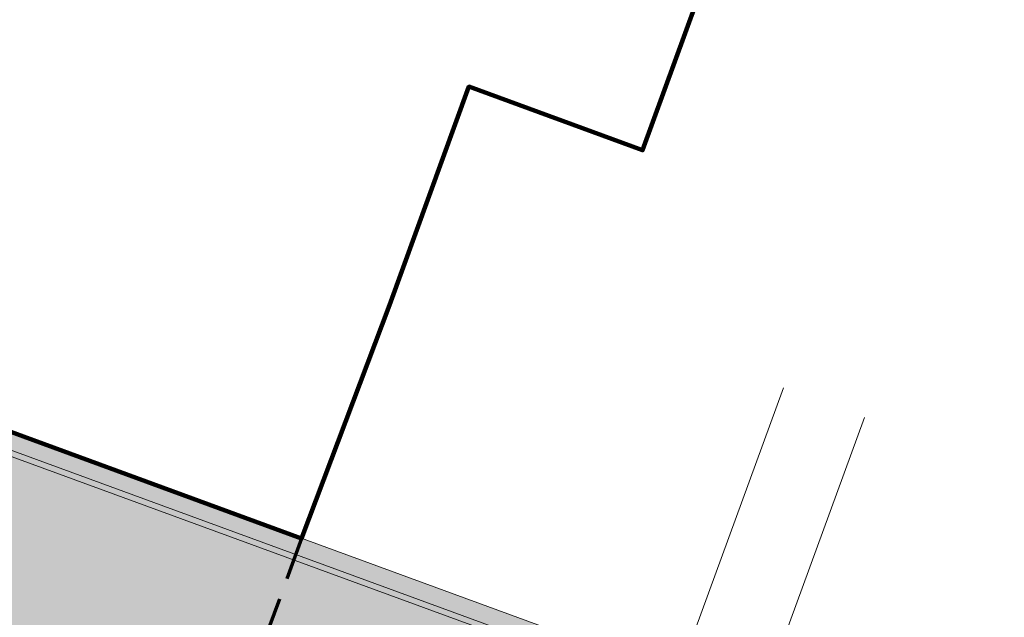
# Model space of a CAD drawing. Header units: metres. Extents: x 154038 to 155227, y 461678 to 462519.
# Tile 144 of 256: x 154592.46 to 154603.88, y 462278.44 to 462285.37. Entities that reach past the tile are written whole.
import ezdxf
from ezdxf import colors
from ezdxf.entities.mleader import LeaderData, LeaderLine
from ezdxf.math import Vec2, Vec3

# ---------------------------------------------------------------- set-up
doc = ezdxf.new("R2010")
doc.units = ezdxf.units.M
doc.linetypes.add('DASHED', pattern=[0.75, 0.5, -0.25])
for name, color, linetype, lineweight in [('B-WE-OG-BEBOUWING-GV', 2, 'Continuous', 100), ('B-WE-OG-BEBOUWING_LUIFEL-GV', 7, 'DASHED', 70), ('N-WE-VH-KANTVERHARDING_TROTTOIR-ROLLAAG-G', 62, 'Continuous', 18), ('N-WE-VH-KANTVERHARDING_TROTTOIR-STREKLAAG-G', 220, 'Continuous', 18), ('N-WE-VH-VERHARDING_STRAATBAKSTEEN-TROTTOIR-HV_DF-G', 2, 'Continuous', 18), ('X-XX-AL-PROFIEL-G', 7, 'Continuous', 18)]:
    doc.layers.add(name, color=color, linetype=linetype, lineweight=lineweight)
doc.layers.add('N-WE-VH-VERHARDING_STRAATBAKSTEEN-TROTTOIR-HV_DF-V', color=7, linetype='Continuous', lineweight=18, true_color=0xd14124)
doc.layers.add('N-WE-VH-VERHARDING_STRAATBAKSTEEN_Rijbaan-KV_DF-V', color=7, linetype='Continuous', lineweight=18, true_color=0xb33d26)
doc.layers.add('X-XX-AL-HULP-T', color=7, linetype='Continuous')
doc.layers.add('X-XX-AL-PROFIEL-H', color=21, linetype='Continuous', lineweight=18, plot=False)
doc.styles.add('maatvoering', font='arial.ttf')

# ---------------------------------------------------------------- blocks, each defined once
blk = doc.blocks.new('_Dot')
at = {"color": 0, "linetype": 'ByBlock', "lineweight": -2}
blk.add_line((-0.5, 0), (-1, 0), dxfattribs=at)
at = {"color": 0, "linetype": 'ByBlock', "const_width": 0.5}
blk.add_lwpolyline([(-0.25, 0, 1), (0.25, 0, 1)], format="xyb", close=True, dxfattribs=at)

msp = doc.modelspace()

# ---------------------------------------------------------------- hatches: boundary and pattern name
at = {"layer": 'N-WE-VH-VERHARDING_STRAATBAKSTEEN-TROTTOIR-HV_DF-V'}
h = msp.add_hatch(color=256, dxfattribs=at)
h.dxf.hatch_style = 1
h.paths.add_polyline_path([(154585.0742475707, 462280.6538931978), (154584.7378912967, 462279.7120956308), (154584.3590635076, 462278.6867107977), (154585.4846992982, 462278.2708453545), (154585.8635270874, 462279.2962301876), (154586.1819613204, 462280.2446490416)], flags=16)
h.paths.add_polyline_path([(154601.8508240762, 462271.8863645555), (154601.3497349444, 462270.5123864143), (154602.7237130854, 462270.0112972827), (154603.2248022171, 462271.3852754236)], flags=16)
edge = h.paths.add_edge_path()
edge.add_line((154605.3708705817, 462273.5164754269), (154617.6672348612, 462269.0319976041))
edge.add_line((154617.6672348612, 462269.0319976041), (154618.3945709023, 462271.0251054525))
edge.add_line((154618.3945709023, 462271.0251054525), (154603.925, 462276.355))
edge.add_line((154603.925, 462276.355), (154602.325, 462276.935))
edge.add_line((154602.325, 462276.935), (154588.24, 462282.095))
edge.add_line((154588.24, 462282.095), (154589.1, 462284.51))
edge.add_line((154589.1, 462284.51), (154586.77, 462285.402))
edge.add_line((154586.77, 462285.402), (154584.49, 462286.25))
edge.add_line((154584.49, 462286.25), (154583.0491821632, 462286.7858831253))
edge.add_line((154583.0491821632, 462286.7858831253), (154582.1766717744, 462284.4227824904))
edge.add_line((154582.1766717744, 462284.4227824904), (154584.0511490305, 462283.7360730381))
edge.add_arc((154583.6727598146, 462282.7032024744), 1.100000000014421, -20.276719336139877, 69.8798342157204, ccw=False)
edge.add_line((154584.7045926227, 462282.3219924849), (154582.8487629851, 462277.2987613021))
edge.add_arc((154586.0633018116, 462280.9304982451), 4.850028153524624, 228.4871760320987, 250.111395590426)
edge.add_line((154584.4133584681, 462276.3697461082), (154585.4285547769, 462275.9995045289))
edge.add_line((154585.4285547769, 462275.9995045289), (154586.9703674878, 462280.2271295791))
edge.add_line((154586.9703674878, 462280.2271295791), (154601.5898180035, 462274.8954233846))
edge.add_line((154601.5898180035, 462274.8954233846), (154600.0524700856, 462270.6666194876))
edge.add_line((154600.0524700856, 462270.6666194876), (154603.8289128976, 462269.2884556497))
edge.add_line((154603.8289128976, 462269.2884556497), (154605.3708705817, 462273.5164754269))
at = {"layer": 'N-WE-VH-VERHARDING_STRAATBAKSTEEN_Rijbaan-KV_DF-V'}
h = msp.add_hatch(color=256, dxfattribs=at)
h.dxf.hatch_style = 1
edge = h.paths.add_edge_path()
edge.add_line((154346.3655189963, 462123.4474894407), (154339.6690574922, 462103.1804047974))
edge.add_line((154339.6690574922, 462103.1804047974), (154331.5193567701, 462083.4356807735))
edge.add_line((154331.5193567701, 462083.4356807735), (154321.8864262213, 462064.3270959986))
edge.add_line((154321.8864262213, 462064.3270959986), (154319.064452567, 462059.5558212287))
edge.add_line((154319.064452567, 462059.5558212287), (154316.2103360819, 462061.243890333))
edge.add_arc((154313.6649621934, 462056.9402788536), 4.999999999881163, 59.39777921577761, 149.4251789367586)
edge.add_line((154309.3601339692, 462059.4835943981), (154295.4018813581, 462035.8577883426))
edge.add_arc((154299.7067095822, 462033.3144727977), 4.999999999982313, 149.425178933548, 239.2784399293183)
edge.add_line((154297.1523773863, 462029.0161723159), (154310.3450331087, 462021.1762305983))
edge.add_arc((154317.2452423, 462033.549449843), 14.16719595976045, 240.8527758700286, 248.9522969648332)
edge.add_line((154312.1571632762, 462020.327464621), (154334.4042784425, 462011.1510402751))
edge.add_arc((154336.3108423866, 462015.7732706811), 4.999999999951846, 247.5849764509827, 256.0899883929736)
edge.add_line((154335.1088540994, 462010.9198982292), (154350.5998025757, 462007.0834033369))
edge.add_arc((154349.3978142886, 462002.2300308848), 5.000000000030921, 59.37977109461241, 76.0899883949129, ccw=False)
edge.add_line((154351.944540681, 462006.5328421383), (154352.6260687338, 462006.1294627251))
edge.add_arc((154355.1727951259, 462010.4322739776), 4.999999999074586, 239.3797710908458, 256.0899883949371)
edge.add_line((154353.9708068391, 462005.5789015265), (154356.9781779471, 462004.8340984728))
edge.add_line((154356.9781779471, 462004.8340984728), (154367.5271780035, 462002.1693614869))
edge.add_line((154367.5271780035, 462002.1693614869), (154370.594703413, 462001.3944872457))
edge.add_arc((154371.8192663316, 462006.2422130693), 5.000000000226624, 255.8233322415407, 334.7988763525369)
edge.add_line((154376.3433598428, 462004.1132278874), (154378.3551998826, 462008.3883879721))
edge.add_arc((154373.8311063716, 462010.5173731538), 5.000000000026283, 334.7988763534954, 345.8749618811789)
edge.add_line((154378.6799336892, 462009.2971790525), (154401.6515090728, 462100.5820018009))
edge.add_line((154401.6515090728, 462100.5820018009), (154406.9852191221, 462099.2397882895))
edge.add_line((154406.9852191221, 462099.2397882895), (154397.3315953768, 462060.8780600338))
edge.add_line((154397.3315953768, 462060.8780600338), (154396.6527595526, 462061.0488872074))
edge.add_line((154396.6527595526, 462061.0488872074), (154394.6715745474, 462053.1760217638))
edge.add_line((154394.6715745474, 462053.1760217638), (154395.3511736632, 462053.0050023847))
edge.add_line((154395.3511736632, 462053.0050023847), (154390.2256132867, 462032.6401919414))
edge.add_line((154390.2256132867, 462032.6401919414), (154389.5467596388, 462032.8109482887))
edge.add_line((154389.5467596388, 462032.8109482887), (154388.7372010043, 462029.5939109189))
edge.add_line((154388.7372010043, 462029.5939109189), (154389.4156288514, 462029.4214625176))
edge.add_line((154389.4156288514, 462029.4214625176), (154383.7651946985, 462006.9676746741))
edge.add_line((154383.7651946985, 462006.9676746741), (154376.807218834, 461992.1819759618))
edge.add_arc((154381.331312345, 461990.0529907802), 4.999999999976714, 154.7988763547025, 166.0156035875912)
edge.add_line((154376.4795044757, 461991.2612789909), (154371.1051861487, 461969.68365288))
edge.add_line((154371.1051861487, 461969.68365288), (154363.8723419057, 461953.1420104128))
edge.add_arc((154368.4536651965, 461951.1389210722), 5.000088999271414, 156.3836358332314, 248.3411709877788)
edge.add_line((154366.60823727, 461946.491848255), (154366.6592998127, 461946.4715747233))
edge.add_line((154366.6592998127, 461946.4715747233), (154352.2416857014, 461952.1958481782))
edge.add_arc((154354.0386536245, 461956.8622859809), 5.000473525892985, 248.939130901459, 336.380420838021)
edge.add_line((154358.6202168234, 461954.8587855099), (154365.8806715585, 461971.4635736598))
edge.add_line((154365.8806715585, 461971.4635736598), (154371.1315098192, 461992.5091953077))
edge.add_arc((154366.27970195, 461993.7174835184), 4.999999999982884, 346.0156035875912, 435.8233322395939)
edge.add_line((154367.5042648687, 461998.5652093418), (154356.1296396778, 462001.438503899))
edge.add_line((154356.1296396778, 462001.438503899), (154353.1565705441, 462002.1748154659))
edge.add_arc((154351.9545822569, 461997.321443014), 4.99999999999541, 76.08998839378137, 92.77818827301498)
edge.add_line((154351.7122345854, 462002.315566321), (154350.8803402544, 462002.2858641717))
edge.add_arc((154350.6379925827, 462007.2799874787), 4.999999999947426, 256.0899883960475, 272.778188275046, ccw=False)
edge.add_line((154349.4360042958, 462002.4266150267), (154337.7325265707, 462005.3251033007))
edge.add_arc((154337.2517312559, 462003.38375432), 1.999999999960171, 76.08998839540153, 165.7499673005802)
edge.add_line((154335.3132697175, 462003.8760620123), (154335.1888994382, 462003.3863540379))
edge.add_line((154335.1888994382, 462003.3863540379), (154331.809089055, 462004.2350527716))
edge.add_line((154331.809089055, 462004.2350527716), (154332.0188515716, 462005.1214022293))
edge.add_arc((154330.0726110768, 462005.5819974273), 1.999999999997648, 346.6854067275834, 427.584976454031)
edge.add_line((154330.8352366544, 462007.4308895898), (154310.3759552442, 462015.8698735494))
edge.add_arc((154317.2452423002, 462033.5494498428), 18.96719595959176, 240.6390520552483, 248.76667882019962, ccw=False)
edge.add_line((154307.9454396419, 462017.0186243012), (154294.2962136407, 462025.129890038))
edge.add_arc((154292.7636143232, 462022.5509097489), 2.999999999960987, 59.27843992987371, 165.8531268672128)
edge.add_line((154289.8545971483, 462023.2841348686), (154287.8359008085, 462015.2751044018))
edge.add_line((154287.8359008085, 462015.2751044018), (154283.8632318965, 462016.2799413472))
edge.add_line((154283.8632318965, 462016.2799413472), (154284.9895646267, 462020.85211158))
edge.add_line((154284.9895646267, 462020.85211158), (154281.4008986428, 462022.9723146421))
edge.add_line((154281.4008986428, 462022.9723146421), (154304.5232118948, 462062.1092541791))
edge.add_arc((154313.1334630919, 462057.0210789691), 10.00129754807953, 72.70910643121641, 149.419295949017, ccw=False)
edge.add_arc((154316.7007223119, 462068.4799534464), 2.000000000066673, 252.7032232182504, 333.2466271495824)
edge.add_line((154318.4866272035, 462067.5796514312), (154327.4245828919, 462085.3096333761))
edge.add_line((154327.4245828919, 462085.3096333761), (154335.4473333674, 462104.7467881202))
edge.add_line((154335.4473333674, 462104.7467881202), (154342.0407687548, 462124.7020604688))
edge.add_line((154342.0407687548, 462124.7020604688), (154352.1387758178, 462165.04183881))
edge.add_line((154352.1387758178, 462165.04183881), (154355.7628846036, 462164.1322223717))
edge.add_line((154355.7628846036, 462164.1322223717), (154353.9603339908, 462153.7867322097))
edge.add_line((154353.9603339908, 462153.7867322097), (154346.3655189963, 462123.4474894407))
edge = h.paths.add_edge_path(flags=17)
edge.add_arc((154735.5031688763, 462271.5015979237), 4.999999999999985, 125.9385176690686, 138.150287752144, ccw=False)
edge.add_line((154732.5685849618, 462275.549834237), (154735.8470371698, 462277.9263983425))
edge.add_arc((154736.4339539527, 462277.1167510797), 1.000000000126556, 44.27258667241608, 125.93851766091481, ccw=False)
edge.add_line((154737.1499807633, 462277.8148238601), (154732.334294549, 462282.9696525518))
edge.add_arc((154731.6182677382, 462282.2715797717), 1.000000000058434, -54.06148233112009, 44.272586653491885, ccw=False)
edge.add_line((154732.2051845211, 462281.4619325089), (154729.9240080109, 462279.8082978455))
edge.add_arc((154735.7931758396, 462271.7118252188), 9.999999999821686, 125.9385176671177, 159.8812514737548)
edge.add_line((154726.4033583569, 462275.1514949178), (154712.1371545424, 462236.2067526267))
edge.add_arc((154709.3202092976, 462237.2386535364), 3.000000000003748, 249.8812514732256, 339.8812514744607, ccw=False)
edge.add_line((154708.2883083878, 462234.4217082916), (154663.7725424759, 462250.7286845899))
edge.add_line((154663.7725424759, 462250.7286845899), (154656.1079703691, 462250.0630933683))
edge.add_line((154656.1079703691, 462250.0630933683), (154584.3613417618, 462276.2290524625))
edge.add_arc((154586.0632988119, 462280.9304984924), 5.000025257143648, 159.6304989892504, 250.09938210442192, ccw=False)
edge.add_line((154581.3759381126, 462282.6708726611), (154586.6440892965, 462297.0625800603))
edge.add_line((154586.6440892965, 462297.0625800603), (154545.8382322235, 462312.2135262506))
edge.add_line((154545.8382322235, 462312.2135262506), (154543.9238186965, 462307.0574598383))
edge.add_line((154543.9238186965, 462307.0574598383), (154578.6714521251, 462294.1558922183))
edge.add_arc((154577.6272265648, 462291.3434923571), 3.000000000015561, -20.21334639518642, 69.63036995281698, ccw=False)
edge.add_line((154580.442464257, 462290.3069419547), (154576.1003610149, 462278.5139286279))
edge.add_arc((154571.4082981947, 462280.2415126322), 5.000000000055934, 301.49318088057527, 339.7866536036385, ccw=False)
edge.add_arc((154579.2442544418, 462267.4509774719), 9.999999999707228, 121.4931808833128, 159.6303699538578)
edge.add_line((154569.869588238, 462270.9317293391), (154560.0751634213, 462244.5540653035))
edge.add_arc((154557.2717091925, 462245.6220748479), 2.999999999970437, 249.9106884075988, 339.14506041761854, ccw=False)
edge.add_line((154556.2412556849, 462242.8045998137), (154537.0470548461, 462249.8246199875))
edge.add_arc((154536.360085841, 462247.9463032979), 2.000000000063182, 69.9106884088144, 159.7067651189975)
edge.add_line((154534.484226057, 462248.6399531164), (154518.7866293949, 462206.1884314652))
edge.add_line((154518.7866293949, 462206.1884314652), (154517.1266457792, 462201.6684760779))
edge.add_line((154517.1266457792, 462201.6684760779), (154504.0308506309, 462166.2479160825))
edge.add_line((154504.0308506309, 462166.2479160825), (154508.5329932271, 462164.5833704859))
edge.add_line((154508.5329932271, 462164.5833704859), (154521.6305956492, 462200.0088186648))
edge.add_line((154521.6305956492, 462200.0088186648), (154523.2905399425, 462204.5286669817))
edge.add_line((154523.2905399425, 462204.5286669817), (154536.2906664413, 462239.6853322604))
edge.add_arc((154540.9803159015, 462237.9512077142), 5.000000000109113, 69.91068840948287, 159.706765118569, ccw=False)
edge.add_line((154542.6977384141, 462242.6469994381), (154554.4056087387, 462238.3650037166))
edge.add_arc((154557.1538001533, 462245.8775869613), 7.999466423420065, 249.90688527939, 339.6332798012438)
edge.add_line((154564.6531743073, 462243.093552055), (154574.4386699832, 462269.447448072))
edge.add_arc((154579.1259759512, 462267.7069990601), 5.000000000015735, 69.96311292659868, 159.6294766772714, ccw=False)
edge.add_line((154580.8391011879, 462272.4043602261), (154655.4630948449, 462245.1890275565))
edge.add_line((154655.4630948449, 462245.1890275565), (154663.1240823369, 462245.8543074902))
edge.add_line((154663.1240823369, 462245.8543074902), (154713.9613245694, 462227.2316535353))
edge.add_line((154713.9613245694, 462227.2316535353), (154727.5885351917, 462264.4320337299))
edge.add_arc((154730.4054804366, 462263.4001328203), 2.999999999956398, 69.882642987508, 159.8812514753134, ccw=False)
edge.add_line((154731.4373129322, 462266.2171031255), (154749.540967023, 462259.5858871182))
edge.add_line((154749.540967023, 462259.5858871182), (154751.0397480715, 462263.6249638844))
edge.add_line((154751.0397480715, 462263.6249638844), (154734.4045412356, 462269.7183000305))
edge.add_arc((154736.1283149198, 462274.4117704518), 5.000006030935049, 197.6182283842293, 249.83320066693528, ccw=False)
edge.add_arc((154733.2690260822, 462273.5037486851), 2.000000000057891, 138.1345799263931, 197.6182116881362, ccw=False)
edge.add_line((154731.7795971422, 462274.8385151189), (154731.7786818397, 462274.8374930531))
edge = h.paths.add_edge_path(flags=0)
edge.add_arc((154536.360085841, 462247.9463032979), 2.000000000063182, 69.9106884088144, 159.7067651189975, ccw=False)
edge.add_arc((154536.360085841, 462247.9463032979), 2.000000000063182, 69.9106884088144, 159.7067651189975)
edge = h.paths.add_edge_path(flags=0)
edge.add_arc((154735.7931758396, 462271.7118252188), 9.999999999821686, 125.93851766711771, 159.8812514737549, ccw=False)
edge.add_arc((154735.7931758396, 462271.7118252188), 9.999999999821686, 125.9385176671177, 159.8812514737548)
edge = h.paths.add_edge_path(flags=17)
edge.add_arc((154735.5031688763, 462271.5015979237), 4.999999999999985, 125.9385176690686, 138.150287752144)
edge.add_line((154731.7795971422, 462274.8385151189), (154731.7786818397, 462274.8374930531))
edge.add_arc((154733.2690260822, 462273.5037486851), 2.000000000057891, 138.134579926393, 197.6182116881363)
edge.add_arc((154736.1283149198, 462274.4117704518), 5.000006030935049, 197.6182283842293, 249.8332006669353)
edge.add_line((154751.0397480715, 462263.6249638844), (154734.4045412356, 462269.7183000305))
edge.add_line((154749.540967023, 462259.5858871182), (154751.0397480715, 462263.6249638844))
edge.add_line((154731.4373129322, 462266.2171031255), (154749.540967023, 462259.5858871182))
edge.add_arc((154730.4054804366, 462263.4001328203), 2.999999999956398, 69.88264298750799, 159.8812514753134)
edge.add_line((154713.9613245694, 462227.2316535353), (154727.5885351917, 462264.4320337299))
edge.add_line((154663.1240823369, 462245.8543074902), (154713.9613245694, 462227.2316535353))
edge.add_line((154655.4630948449, 462245.1890275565), (154663.1240823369, 462245.8543074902))
edge.add_line((154580.8391011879, 462272.4043602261), (154655.4630948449, 462245.1890275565))
edge.add_arc((154579.1259759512, 462267.7069990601), 5.000000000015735, 69.96311292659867, 159.6294766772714)
edge.add_line((154564.6531743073, 462243.093552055), (154574.4386699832, 462269.447448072))
edge.add_arc((154557.1538001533, 462245.8775869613), 7.999466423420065, 249.90688527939, 339.6332798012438)
edge.add_line((154542.6977384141, 462242.6469994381), (154554.4056087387, 462238.3650037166))
edge.add_arc((154540.9803159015, 462237.9512077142), 5.000000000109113, 69.9106884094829, 159.706765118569)
edge.add_line((154523.2905399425, 462204.5286669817), (154536.2906664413, 462239.6853322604))
edge.add_line((154521.6305956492, 462200.0088186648), (154523.2905399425, 462204.5286669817))
edge.add_line((154508.5329932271, 462164.5833704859), (154521.6305956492, 462200.0088186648))
edge.add_line((154504.0308506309, 462166.2479160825), (154508.5329932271, 462164.5833704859))
edge.add_line((154517.1266457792, 462201.6684760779), (154504.0308506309, 462166.2479160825))
edge.add_line((154518.7866293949, 462206.1884314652), (154517.1266457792, 462201.6684760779))
edge.add_line((154534.484226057, 462248.6399531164), (154518.7866293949, 462206.1884314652))
edge.add_arc((154536.360085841, 462247.9463032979), 2.000000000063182, 69.9106884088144, 159.7067651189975)
edge.add_line((154556.2412556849, 462242.8045998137), (154537.0470548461, 462249.8246199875))
edge.add_arc((154557.2717091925, 462245.6220748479), 2.999999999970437, 249.9106884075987, 339.1450604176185)
edge.add_line((154569.869588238, 462270.9317293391), (154560.0751634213, 462244.5540653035))
edge.add_arc((154579.2442544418, 462267.4509774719), 9.999999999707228, 121.4931808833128, 159.6303699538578)
edge.add_arc((154571.4082981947, 462280.2415126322), 5.000000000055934, 301.4931808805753, 339.7866536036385)
edge.add_line((154580.442464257, 462290.3069419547), (154576.1003610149, 462278.5139286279))
edge.add_arc((154577.6272265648, 462291.3434923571), 3.000000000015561, 339.7866536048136, 429.6303699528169)
edge.add_line((154543.9238186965, 462307.0574598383), (154578.6714521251, 462294.1558922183))
edge.add_line((154545.8382322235, 462312.2135262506), (154543.9238186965, 462307.0574598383))
edge.add_line((154586.6440892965, 462297.0625800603), (154545.8382322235, 462312.2135262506))
edge.add_line((154581.3759381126, 462282.6708726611), (154586.6440892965, 462297.0625800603))
edge.add_arc((154586.0632988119, 462280.9304984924), 5.000025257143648, 159.6304989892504, 250.0993821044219)
edge.add_line((154656.1079703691, 462250.0630933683), (154584.3613417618, 462276.2290524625))
edge.add_line((154663.7725424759, 462250.7286845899), (154656.1079703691, 462250.0630933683))
edge.add_line((154708.2883083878, 462234.4217082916), (154663.7725424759, 462250.7286845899))
edge.add_arc((154709.3202092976, 462237.2386535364), 3.000000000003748, 249.8812514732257, 339.8812514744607)
edge.add_line((154726.4033583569, 462275.1514949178), (154712.1371545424, 462236.2067526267))
edge.add_arc((154735.7931758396, 462271.7118252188), 9.999999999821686, 125.9385176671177, 159.8812514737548)
edge.add_line((154732.2051845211, 462281.4619325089), (154729.9240080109, 462279.8082978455))
edge.add_arc((154731.6182677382, 462282.2715797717), 1.000000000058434, 305.9385176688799, 404.2725866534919)
edge.add_line((154732.334294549, 462282.9696525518), (154737.1499807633, 462277.8148238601))
edge.add_arc((154736.4339539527, 462277.1167510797), 1.000000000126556, 44.27258667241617, 125.9385176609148)
edge.add_line((154735.8470371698, 462277.9263983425), (154732.5685849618, 462275.549834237))
edge = h.paths.add_edge_path(flags=0)
edge.add_arc((154736.1283149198, 462274.4117704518), 5.000006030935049, 197.6182283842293, 249.8332006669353)
edge.add_arc((154736.1283149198, 462274.4117704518), 5.000006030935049, 197.6182283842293, 249.8332006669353)
edge = h.paths.add_edge_path(flags=0)
edge.add_arc((154733.2690260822, 462273.5037486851), 2.000000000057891, 138.134579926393, 197.6182116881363)
edge.add_arc((154733.2690260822, 462273.5037486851), 2.000000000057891, 138.134579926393, 197.6182116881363)
edge = h.paths.add_edge_path(flags=0)
edge.add_line((154731.7795971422, 462274.8385151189), (154731.7786818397, 462274.8374930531))
edge.add_line((154731.7795971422, 462274.8385151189), (154731.7786818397, 462274.8374930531))
edge = h.paths.add_edge_path(flags=0)
edge.add_arc((154735.5031688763, 462271.5015979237), 4.999999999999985, 125.9385176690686, 138.150287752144)
edge.add_arc((154735.5031688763, 462271.5015979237), 4.999999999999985, 125.9385176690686, 138.150287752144)
edge = h.paths.add_edge_path(flags=0)
edge.add_line((154732.2051845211, 462281.4619325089), (154729.9240080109, 462279.8082978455))
edge.add_line((154732.2051845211, 462281.4619325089), (154729.9240080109, 462279.8082978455))
edge = h.paths.add_edge_path(flags=0)
edge.add_arc((154731.6182677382, 462282.2715797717), 1.000000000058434, 305.9385176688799, 404.2725866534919)
edge.add_arc((154731.6182677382, 462282.2715797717), 1.000000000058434, 305.9385176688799, 404.2725866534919)
edge = h.paths.add_edge_path(flags=0)
edge.add_line((154737.1499807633, 462277.8148238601), (154732.334294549, 462282.9696525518))
edge.add_line((154737.1499807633, 462277.8148238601), (154732.334294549, 462282.9696525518))
edge = h.paths.add_edge_path(flags=0)
edge.add_arc((154736.4339539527, 462277.1167510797), 1.000000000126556, 44.27258667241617, 125.9385176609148)
edge.add_arc((154736.4339539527, 462277.1167510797), 1.000000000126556, 44.27258667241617, 125.9385176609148)
edge = h.paths.add_edge_path(flags=0)
edge.add_line((154732.5685849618, 462275.549834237), (154735.8470371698, 462277.9263983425))
edge.add_line((154732.5685849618, 462275.549834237), (154735.8470371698, 462277.9263983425))
edge = h.paths.add_edge_path(flags=0)
edge.add_line((154556.2412556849, 462242.8045998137), (154537.0470548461, 462249.8246199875))
edge.add_line((154556.2412556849, 462242.8045998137), (154537.0470548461, 462249.8246199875))
edge = h.paths.add_edge_path(flags=0)
edge.add_arc((154557.2717091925, 462245.6220748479), 2.999999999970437, 249.9106884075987, 339.1450604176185)
edge.add_arc((154557.2717091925, 462245.6220748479), 2.999999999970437, 249.9106884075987, 339.1450604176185)
edge = h.paths.add_edge_path(flags=0)
edge.add_line((154569.869588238, 462270.9317293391), (154560.0751634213, 462244.5540653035))
edge.add_line((154569.869588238, 462270.9317293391), (154560.0751634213, 462244.5540653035))
edge = h.paths.add_edge_path(flags=0)
edge.add_arc((154579.2442544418, 462267.4509774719), 9.999999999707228, 121.4931808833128, 159.6303699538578)
edge.add_arc((154579.2442544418, 462267.4509774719), 9.999999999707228, 121.4931808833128, 159.6303699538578)
edge = h.paths.add_edge_path(flags=0)
edge.add_arc((154571.4082981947, 462280.2415126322), 5.000000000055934, 301.4931808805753, 339.7866536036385)
edge.add_arc((154571.4082981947, 462280.2415126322), 5.000000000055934, 301.4931808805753, 339.7866536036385)
edge = h.paths.add_edge_path(flags=0)
edge.add_line((154580.442464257, 462290.3069419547), (154576.1003610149, 462278.5139286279))
edge.add_line((154580.442464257, 462290.3069419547), (154576.1003610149, 462278.5139286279))
edge = h.paths.add_edge_path(flags=0)
edge.add_arc((154577.6272265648, 462291.3434923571), 3.000000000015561, 339.7866536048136, 429.6303699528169)
edge.add_arc((154577.6272265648, 462291.3434923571), 3.000000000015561, 339.7866536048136, 429.6303699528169)
edge = h.paths.add_edge_path(flags=0)
edge.add_line((154543.9238186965, 462307.0574598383), (154578.6714521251, 462294.1558922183))
edge.add_line((154543.9238186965, 462307.0574598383), (154578.6714521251, 462294.1558922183))
edge = h.paths.add_edge_path(flags=0)
edge.add_line((154545.8382322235, 462312.2135262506), (154543.9238186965, 462307.0574598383))
edge.add_line((154545.8382322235, 462312.2135262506), (154543.9238186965, 462307.0574598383))
edge = h.paths.add_edge_path(flags=0)
edge.add_line((154586.6440892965, 462297.0625800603), (154545.8382322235, 462312.2135262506))
edge.add_line((154586.6440892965, 462297.0625800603), (154545.8382322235, 462312.2135262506))
edge = h.paths.add_edge_path(flags=0)
edge.add_line((154581.3759381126, 462282.6708726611), (154586.6440892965, 462297.0625800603))
edge.add_line((154581.3759381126, 462282.6708726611), (154586.6440892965, 462297.0625800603))
edge = h.paths.add_edge_path(flags=0)
edge.add_arc((154586.0632988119, 462280.9304984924), 5.000025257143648, 159.6304989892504, 250.0993821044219)
edge.add_arc((154586.0632988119, 462280.9304984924), 5.000025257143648, 159.6304989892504, 250.0993821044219)
edge = h.paths.add_edge_path(flags=0)
edge.add_line((154656.1079703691, 462250.0630933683), (154584.3613417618, 462276.2290524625))
edge.add_line((154656.1079703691, 462250.0630933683), (154584.3613417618, 462276.2290524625))
edge = h.paths.add_edge_path(flags=0)
edge.add_line((154663.7725424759, 462250.7286845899), (154656.1079703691, 462250.0630933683))
edge.add_line((154663.7725424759, 462250.7286845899), (154656.1079703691, 462250.0630933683))
edge = h.paths.add_edge_path(flags=0)
edge.add_line((154708.2883083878, 462234.4217082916), (154663.7725424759, 462250.7286845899))
edge.add_line((154708.2883083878, 462234.4217082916), (154663.7725424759, 462250.7286845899))
edge = h.paths.add_edge_path(flags=0)
edge.add_arc((154709.3202092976, 462237.2386535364), 3.000000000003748, 249.8812514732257, 339.8812514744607)
edge.add_arc((154709.3202092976, 462237.2386535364), 3.000000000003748, 249.8812514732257, 339.8812514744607)
edge = h.paths.add_edge_path(flags=0)
edge.add_line((154726.4033583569, 462275.1514949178), (154712.1371545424, 462236.2067526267))
edge.add_line((154726.4033583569, 462275.1514949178), (154712.1371545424, 462236.2067526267))
edge = h.paths.add_edge_path(flags=0)
edge.add_line((154751.0397480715, 462263.6249638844), (154734.4045412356, 462269.7183000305))
edge.add_line((154751.0397480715, 462263.6249638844), (154734.4045412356, 462269.7183000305))
edge = h.paths.add_edge_path(flags=0)
edge.add_line((154749.540967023, 462259.5858871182), (154751.0397480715, 462263.6249638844))
edge.add_line((154749.540967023, 462259.5858871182), (154751.0397480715, 462263.6249638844))
edge = h.paths.add_edge_path(flags=0)
edge.add_line((154731.4373129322, 462266.2171031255), (154749.540967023, 462259.5858871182))
edge.add_line((154731.4373129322, 462266.2171031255), (154749.540967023, 462259.5858871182))
edge = h.paths.add_edge_path(flags=0)
edge.add_arc((154730.4054804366, 462263.4001328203), 2.999999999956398, 69.88264298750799, 159.8812514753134)
edge.add_arc((154730.4054804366, 462263.4001328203), 2.999999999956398, 69.88264298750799, 159.8812514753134)
edge = h.paths.add_edge_path(flags=0)
edge.add_line((154713.9613245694, 462227.2316535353), (154727.5885351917, 462264.4320337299))
edge.add_line((154713.9613245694, 462227.2316535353), (154727.5885351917, 462264.4320337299))
edge = h.paths.add_edge_path(flags=0)
edge.add_line((154663.1240823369, 462245.8543074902), (154713.9613245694, 462227.2316535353))
edge.add_line((154663.1240823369, 462245.8543074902), (154713.9613245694, 462227.2316535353))
edge = h.paths.add_edge_path(flags=0)
edge.add_line((154655.4630948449, 462245.1890275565), (154663.1240823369, 462245.8543074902))
edge.add_line((154655.4630948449, 462245.1890275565), (154663.1240823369, 462245.8543074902))
edge = h.paths.add_edge_path(flags=0)
edge.add_line((154580.8391011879, 462272.4043602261), (154655.4630948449, 462245.1890275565))
edge.add_line((154580.8391011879, 462272.4043602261), (154655.4630948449, 462245.1890275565))
edge = h.paths.add_edge_path(flags=0)
edge.add_arc((154579.1259759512, 462267.7069990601), 5.000000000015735, 69.96311292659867, 159.6294766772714)
edge.add_arc((154579.1259759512, 462267.7069990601), 5.000000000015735, 69.96311292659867, 159.6294766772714)
edge = h.paths.add_edge_path(flags=0)
edge.add_line((154564.6531743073, 462243.093552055), (154574.4386699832, 462269.447448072))
edge.add_line((154564.6531743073, 462243.093552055), (154574.4386699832, 462269.447448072))
edge = h.paths.add_edge_path(flags=0)
edge.add_arc((154557.1538001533, 462245.8775869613), 7.999466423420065, 249.90688527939, 339.6332798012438)
edge.add_arc((154557.1538001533, 462245.8775869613), 7.999466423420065, 249.90688527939, 339.6332798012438)
edge = h.paths.add_edge_path(flags=0)
edge.add_line((154542.6977384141, 462242.6469994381), (154554.4056087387, 462238.3650037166))
edge.add_line((154542.6977384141, 462242.6469994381), (154554.4056087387, 462238.3650037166))
edge = h.paths.add_edge_path(flags=0)
edge.add_arc((154540.9803159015, 462237.9512077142), 5.000000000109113, 69.9106884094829, 159.706765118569)
edge.add_arc((154540.9803159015, 462237.9512077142), 5.000000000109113, 69.9106884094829, 159.706765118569)
edge = h.paths.add_edge_path(flags=0)
edge.add_line((154523.2905399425, 462204.5286669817), (154536.2906664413, 462239.6853322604))
edge.add_line((154523.2905399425, 462204.5286669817), (154536.2906664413, 462239.6853322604))
edge = h.paths.add_edge_path(flags=0)
edge.add_line((154521.6305956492, 462200.0088186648), (154523.2905399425, 462204.5286669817))
edge.add_line((154521.6305956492, 462200.0088186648), (154523.2905399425, 462204.5286669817))
edge = h.paths.add_edge_path(flags=0)
edge.add_line((154508.5329932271, 462164.5833704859), (154521.6305956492, 462200.0088186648))
edge.add_line((154508.5329932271, 462164.5833704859), (154521.6305956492, 462200.0088186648))
edge = h.paths.add_edge_path(flags=0)
edge.add_line((154504.0308506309, 462166.2479160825), (154508.5329932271, 462164.5833704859))
edge.add_line((154504.0308506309, 462166.2479160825), (154508.5329932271, 462164.5833704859))
edge = h.paths.add_edge_path(flags=0)
edge.add_line((154517.1266457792, 462201.6684760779), (154504.0308506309, 462166.2479160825))
edge.add_line((154517.1266457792, 462201.6684760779), (154504.0308506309, 462166.2479160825))
edge = h.paths.add_edge_path(flags=0)
edge.add_line((154518.7866293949, 462206.1884314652), (154517.1266457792, 462201.6684760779))
edge.add_line((154518.7866293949, 462206.1884314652), (154517.1266457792, 462201.6684760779))
edge = h.paths.add_edge_path(flags=0)
edge.add_line((154534.484226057, 462248.6399531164), (154518.7866293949, 462206.1884314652))
edge.add_line((154534.484226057, 462248.6399531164), (154518.7866293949, 462206.1884314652))
edge = h.paths.add_edge_path(flags=17)
edge.add_line((154302.5191957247, 462047.9045891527), (154309.3601339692, 462059.4835943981))
edge.add_arc((154313.6649621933, 462056.9402788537), 4.999999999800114, 59.39777921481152, 149.4251789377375, ccw=False)
edge.add_line((154316.2103360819, 462061.243890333), (154319.064452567, 462059.5558212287))

# ---------------------------------------------------------------- linework, layer by layer
at = {"layer": 'B-WE-OG-BEBOUWING-GV'}
msp.add_lwpolyline([(154596.749, 462282.057), (154597.671, 462284.595), (154599.687, 462283.855), (154601.56, 462289.005), (154599.543, 462289.744), (154601.369, 462294.739), (154603.39, 462294), (154604.42, 462296.82), (154601.71, 462297.811), (154592.516, 462301.176), (154592.395, 462300.844), (154591.619, 462298.714), (154589.556, 462293.049), (154588.889, 462291.219), (154586.77, 462285.402), (154589.111, 462284.506), (154588.24, 462282.095), (154595.73, 462279.351)], close=True, dxfattribs=at)
msp.add_lwpolyline([(154596.749, 462282.057), (154597.671, 462284.595), (154599.687, 462283.855), (154601.56, 462289.005), (154599.543, 462289.744), (154601.369, 462294.739), (154603.39, 462294), (154604.42, 462296.82), (154601.71, 462297.811), (154592.516, 462301.176), (154592.395, 462300.844), (154591.619, 462298.714), (154589.556, 462293.049), (154588.889, 462291.219), (154586.77, 462285.402), (154589.111, 462284.506), (154588.24, 462282.095), (154595.73, 462279.351)], close=True, dxfattribs=at)
at = {"layer": 'B-WE-OG-BEBOUWING_LUIFEL-GV'}
msp.add_lwpolyline([(154595.73, 462279.351), (154594.961, 462277.255), (154594.938, 462277.193), (154594.78, 462276.76), (154589.326, 462278.759), (154589.027, 462278.869), (154586.483, 462279.801), (154586.35, 462279.85), (154587.37, 462282.71), (154587.05, 462282.83), (154585.8635270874, 462279.2962301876), (154584.7378912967, 462279.7120956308), (154586.77, 462285.402)], dxfattribs=at)
at = {"layer": 'N-WE-VH-KANTVERHARDING_TROTTOIR-ROLLAAG-G'}
msp.add_lwpolyline([(154617.9734136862, 462270.9671027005), (154603.8563547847, 462276.1671487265), (154602.2565208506, 462276.7470885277), (154587.9851006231, 462281.9753830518), (154588.8460550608, 462284.393063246), (154586.6993856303, 462285.2148783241), (154584.1399599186, 462286.1662616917), (154590.0450050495, 462302.2916725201), (154592.5846089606, 462301.3638638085), (154601.4936567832, 462298.1031562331), (154601.8060084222, 462299.0056293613), (154610.5985331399, 462295.8235727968), (154611.0110623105, 462296.9550241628), (154622.0047628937, 462292.9285681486), (154621.2494675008, 462290.8638147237), (154626.9690873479, 462288.7726889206), (154629.4602233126, 462287.8495032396), (154623.5325466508, 462271.7536265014), (154618.8973513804, 462273.3773749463)], close=True, dxfattribs=at)
at = {"layer": 'N-WE-VH-KANTVERHARDING_TROTTOIR-STREKLAAG-G'}
msp.add_lwpolyline([(154618.0121315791, 462270.8817597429), (154603.8334616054, 462276.1045003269), (154602.2336830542, 462276.6844200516), (154587.9000916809, 462281.9354907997), (154588.7613644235, 462284.3540648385), (154586.6758415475, 462285.1524710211), (154584.0545027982, 462286.1268685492), (154590.0052908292, 462302.3771934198), (154592.607497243, 462301.4265137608), (154601.4528294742, 462298.1891260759), (154601.7651009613, 462299.0913676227), (154610.5586616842, 462295.908936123), (154610.9712784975, 462297.0406278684), (154622.0903085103, 462292.9682698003), (154621.3350261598, 462290.9035520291), (154626.9921279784, 462288.8352831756), (154629.545817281, 462287.8889159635), (154623.572450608, 462271.6689736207), (154618.9364429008, 462273.2930066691)], close=True, dxfattribs=at)
at = {"layer": 'N-WE-VH-VERHARDING_STRAATBAKSTEEN-TROTTOIR-HV_DF-G'}
msp.add_lwpolyline([(154605.3708705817, 462273.5164754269), (154617.6672348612, 462269.0319976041), (154618.3945709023, 462271.0251054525), (154603.925, 462276.355), (154602.325, 462276.935), (154588.24, 462282.095), (154589.1, 462284.51), (154586.77, 462285.402), (154584.49, 462286.25), (154583.0491821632, 462286.7858831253), (154582.1766717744, 462284.4227824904), (154584.0511490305, 462283.7360730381, -0.4150140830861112), (154584.7045926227, 462282.3219924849), (154582.8487629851, 462277.2987613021, 0.09463445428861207), (154584.4133584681, 462276.3697461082), (154585.4285547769, 462275.9995045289), (154586.9703674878, 462280.2271295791), (154601.5898180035, 462274.8954233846), (154600.0524700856, 462270.6666194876), (154603.8289128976, 462269.2884556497)], format="xyb", close=True, dxfattribs=at)
at = {"layer": 'X-XX-AL-PROFIEL-G'}
msp.add_lwpolyline([(154601.3207036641, 462281.0981937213), (154576.4892353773, 462213.1169608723)], dxfattribs=at)
at = {"layer": 'X-XX-AL-PROFIEL-H'}
msp.add_lwpolyline([(154602.2600034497, 462280.7550961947), (154577.4285351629, 462212.7738633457)], dxfattribs=at)

# ---------------------------------------------------------------- leaders
at = {"layer": 'X-XX-AL-HULP-T'}
ml = msp.add_multileader_mtext('Standard', dxfattribs=at)
ml.set_content('verplaatste\\Pondergrondse container\\Pten koste van 1PP', color=256, style='maatvoering')
ml.set_leader_properties()
ml.set_arrow_properties(name='DOT')
ml.build(insert=Vec2(0, 0))
ml.multileader.update_dxf_attribs({"text_right_attachment_type": 6, "dogleg_length": 0.36, "arrow_head_size": 1, "scale": 5})
ctx = ml.context
ctx.base_point, ctx.scale, ctx.char_height, ctx.arrow_head_size, ctx.landing_gap_size, ctx.plane_origin = Vec3(154608.8602671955, 462286.9982743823), 5, 1.25, 1, 0.45, Vec3(154686.046842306, 462258.1250381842)
ctx.right_attachment = 6
notes = []
notes.append((ctx, [(1, (1, 1, 0), (154607.0602671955, 462286.9982743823), (1, 0), 1.8, [(0, [(154602.239343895, 462270.9938200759)], 0, [])])]))
ctx.mtext.insert, ctx.mtext.width, ctx.mtext.defined_height, ctx.mtext.flow_direction = Vec3(154609.3102671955, 462287.6335063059), 23.88772825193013, 6.716284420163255, 5
for ctx, leaders in notes:
    for number, flags, end, landing, length, lines in leaders:
        leader = LeaderData()
        leader.index, (leader.has_last_leader_line, leader.has_dogleg_vector, leader.attachment_direction) = number, flags
        leader.last_leader_point, leader.dogleg_vector, leader.dogleg_length = Vec3(end), Vec3(landing), length
        for number, points, colour, breaks in lines:
            line = LeaderLine()
            line.index, line.vertices, line.color, line.breaks = number, Vec3.list(points), colors.encode_raw_color(colour), breaks
            leader.lines.append(line)
        ctx.leaders.append(leader)

doc.saveas('drawing.dxf')
